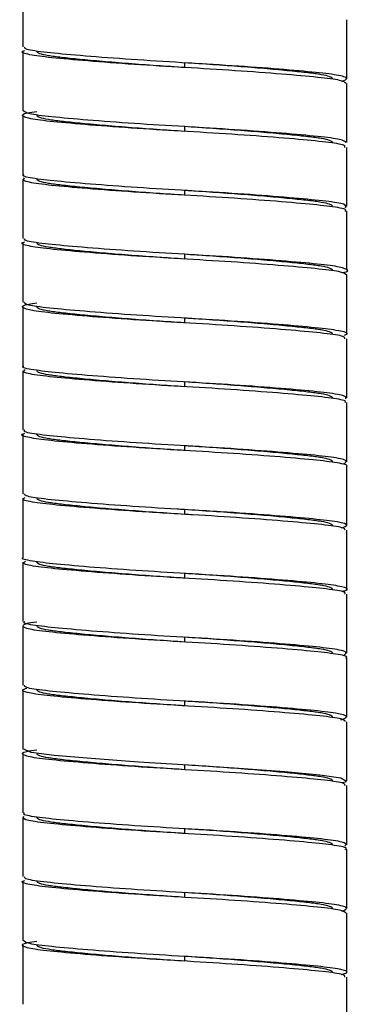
# Paper-space layout '_Frontal' of a CAD drawing. Header units: millimetres. Extents: x -187 to 179, y 0 to 1326.
# Tile 7 of 9: x -7 to 7, y 967 to 1009. Entities that reach past the tile are written whole.
import ezdxf

# ---------------------------------------------------------------- set-up
doc = ezdxf.new("R2010")
doc.units = ezdxf.units.MM

psp = doc.layouts.new('_Frontal')

# ---------------------------------------------------------------- linework, layer by layer
at = {"color": 7, "linetype": 'Continuous', "lineweight": 25}
for p, q in [((-6.85, 1009.875), (-6.85, 1007.375)), ((6.85, 1006.025), (6.85, 1008.525)), ((-6.85, 1007.175), (-6.85, 1004.675)), ((0, 1006.5), (0, 1006.7)), ((6.85, 1003.325), (6.85, 1005.825)), ((-6.85, 1004.475), (-6.85, 1001.975)), ((0, 1003.8), (0, 1004)), ((6.85, 1000.625), (6.85, 1003.125)), ((-6.85, 1001.775), (-6.85, 999.275)), ((0, 1001.1), (0, 1001.3)), ((6.85, 997.925), (6.85, 1000.425)), ((-6.85, 999.075), (-6.85, 996.575)), ((0, 998.4), (0, 998.6)), ((6.85, 995.225), (6.85, 997.725)), ((-6.85, 996.375), (-6.85, 993.875)), ((0, 995.7), (0, 995.9)), ((6.85, 992.525), (6.85, 995.025)), ((-6.85, 993.675), (-6.85, 991.175)), ((0, 993), (0, 993.2)), ((6.85, 989.825), (6.85, 992.325)), ((-6.85, 990.975), (-6.85, 988.475)), ((0, 990.3), (0, 990.5)), ((6.85, 987.125), (6.85, 989.625)), ((-6.85, 988.275), (-6.85, 985.775)), ((0, 987.6), (0, 987.8)), ((6.85, 984.425), (6.85, 986.925)), ((-6.85, 985.575), (-6.85, 983.075)), ((0, 984.9), (0, 985.1)), ((6.85, 981.725), (6.85, 984.225)), ((-6.85, 982.875), (-6.85, 980.375)), ((0, 982.2), (0, 982.4)), ((6.85, 979.025), (6.85, 981.525)), ((-6.85, 980.175), (-6.85, 977.675)), ((0, 979.5), (0, 979.7)), ((6.85, 976.325), (6.85, 978.825)), ((-6.85, 977.475), (-6.85, 974.975)), ((0, 976.8), (0, 977)), ((6.85, 973.625), (6.85, 976.125)), ((-6.85, 974.775), (-6.85, 972.275)), ((0, 974.1), (0, 974.3)), ((6.85, 970.925), (6.85, 973.425)), ((-6.85, 972.075), (-6.85, 969.575)), ((0, 971.4), (0, 971.6)), ((6.85, 968.225), (6.85, 970.725)), ((-6.85, 969.375), (-6.85, 966.875)), ((0, 968.7), (0, 968.9)), ((6.85, 965.525), (6.85, 968.025))]:
    psp.add_line(p, q, dxfattribs=at)
at = {"color": 7, "linetype": 'Continuous', "lineweight": 25, "flags": 128}
psp.add_lwpolyline([(6.676, 976.252), (6.841, 976.302), (6.593, 976.447), (5.705, 976.575), (4.231, 976.711), (2.284, 976.857), (0.161, 976.991), (-1.96, 977.121), (-3.956, 977.266), (-5.517, 977.405), (-6.494, 977.532), (-6.85, 977.675), (-6.85, 977.675)], dxfattribs=at)
at = {"color": 7, "linetype": 'Continuous', "lineweight": 25}
for points, knots in [([(6.824, 1005.825), (6.775, 1005.87), (6.676, 1005.963), (5.686, 1006.083), (4.158, 1006.222), (2.181, 1006.369), (0, 1006.5), (-2.183, 1006.631), (-4.153, 1006.778), (-5.705, 1006.917), (-6.63, 1007.04), (-6.982, 1007.15), (-6.791, 1007.208), (-6.756, 1007.218)], [0, 0, 0, 0, 0.092316, 0.188416, 0.287086, 0.387623, 0.484874, 0.582126, 0.682663, 0.781333, 0.877433, 0.97755, 1, 1, 1, 1]), ([(6.637, 1005.914), (6.753, 1005.962), (6.982, 1006.058), (6.426, 1006.201), (5.279, 1006.323), (3.584, 1006.467), (1.524, 1006.613), (-0.68, 1006.737), (-2.82, 1006.876), (-4.687, 1007.023), (-6.041, 1007.153), (-6.79, 1007.267), (-6.771, 1007.345), (-6.764, 1007.375)], [0, 0, 0, 0, 0.095906, 0.190662, 0.282247, 0.377573, 0.473155, 0.564898, 0.65926, 0.755279, 0.848044, 0.941082, 1, 1, 1, 1]), ([(0, 1006.5), (-0.391, 1006.524), (-0.791, 1006.551), (-1.591, 1006.606), (-1.99, 1006.635), (-2.761, 1006.695), (-3.133, 1006.725), (-3.828, 1006.785), (-4.15, 1006.815), (-4.729, 1006.872), (-4.985, 1006.899), (-5.315, 1006.938), (-5.415, 1006.95), (-5.601, 1006.975), (-5.687, 1006.988), (-5.92, 1007.028), (-6.043, 1007.056), (-6.208, 1007.115), (-6.25, 1007.145), (-6.25, 1007.175)], [0, 0, 0, 0, 0.125, 0.125, 0.25, 0.25, 0.375, 0.375, 0.5, 0.5, 0.625, 0.625, 0.6875, 0.6875, 0.75, 0.75, 0.875, 0.875, 1, 1, 1, 1]), ([(6.25, 1006.025), (6.25, 1006.055), (6.208, 1006.085), (6.043, 1006.144), (5.92, 1006.172), (5.687, 1006.212), (5.601, 1006.225), (5.415, 1006.25), (5.315, 1006.262), (4.985, 1006.301), (4.729, 1006.328), (4.15, 1006.385), (3.828, 1006.415), (3.133, 1006.475), (2.761, 1006.505), (1.99, 1006.565), (1.591, 1006.594), (0.791, 1006.649), (0.391, 1006.676), (0, 1006.7)], [0, 0, 0, 0, 0.125, 0.125, 0.25, 0.25, 0.3125, 0.3125, 0.375, 0.375, 0.5, 0.5, 0.625, 0.625, 0.75, 0.75, 0.875, 0.875, 1, 1, 1, 1]), ([(6.764, 1003.125), (6.771, 1003.155), (6.79, 1003.233), (6.041, 1003.347), (4.687, 1003.477), (2.82, 1003.624), (0.68, 1003.763), (-1.524, 1003.887), (-3.585, 1004.033), (-5.275, 1004.177), (-6.439, 1004.3), (-6.929, 1004.441), (-6.857, 1004.562), (-6.392, 1004.626), (-6.25, 1004.646)], [0, 0, 0, 0, 0.056524, 0.145782, 0.234779, 0.326897, 0.417425, 0.505442, 0.597141, 0.688593, 0.776458, 0.867364, 0.959374, 1, 1, 1, 1]), ([(6.824, 1003.325), (6.775, 1003.37), (6.675, 1003.463), (5.686, 1003.583), (4.158, 1003.722), (2.181, 1003.869), (0, 1004), (-2.181, 1004.131), (-4.158, 1004.278), (-5.686, 1004.417), (-6.676, 1004.537), (-6.775, 1004.63), (-6.824, 1004.675)], [0, 0, 0, 0, 0.094958, 0.194082, 0.295857, 0.399557, 0.499869, 0.60018, 0.70388, 0.805655, 0.904779, 1, 1, 1, 1]), ([(0, 1003.8), (-0.391, 1003.824), (-0.791, 1003.851), (-1.591, 1003.906), (-1.99, 1003.935), (-2.761, 1003.995), (-3.133, 1004.025), (-3.828, 1004.085), (-4.15, 1004.115), (-4.729, 1004.172), (-4.985, 1004.199), (-5.315, 1004.238), (-5.415, 1004.25), (-5.601, 1004.275), (-5.687, 1004.288), (-5.92, 1004.328), (-6.043, 1004.356), (-6.208, 1004.415), (-6.25, 1004.445), (-6.25, 1004.475)], [0, 0, 0, 0, 0.125, 0.125, 0.25, 0.25, 0.375, 0.375, 0.5, 0.5, 0.625, 0.625, 0.6875, 0.6875, 0.75, 0.75, 0.875, 0.875, 1, 1, 1, 1]), ([(6.25, 1003.325), (6.25, 1003.355), (6.208, 1003.385), (6.043, 1003.444), (5.92, 1003.472), (5.687, 1003.512), (5.601, 1003.525), (5.415, 1003.55), (5.315, 1003.562), (4.985, 1003.601), (4.729, 1003.628), (4.15, 1003.685), (3.828, 1003.715), (3.133, 1003.775), (2.761, 1003.805), (1.99, 1003.865), (1.591, 1003.894), (0.791, 1003.949), (0.391, 1003.976), (0, 1004)], [0, 0, 0, 0, 0.125, 0.125, 0.25, 0.25, 0.3125, 0.3125, 0.375, 0.375, 0.5, 0.5, 0.625, 0.625, 0.75, 0.75, 0.875, 0.875, 1, 1, 1, 1]), ([(6.796, 1000.569), (6.819, 1000.618), (6.865, 1000.715), (6.051, 1000.847), (4.684, 1000.977), (2.82, 1001.124), (0.68, 1001.263), (-1.524, 1001.387), (-3.582, 1001.533), (-5.286, 1001.677), (-6.399, 1001.799), (-6.909, 1001.905), (-6.805, 1001.964), (-6.785, 1001.975)], [0, 0, 0, 0, 0.099661, 0.196191, 0.292439, 0.392062, 0.489966, 0.585153, 0.684322, 0.783226, 0.878249, 0.976561, 1, 1, 1, 1]), ([(6.772, 1000.425), (6.795, 1000.44), (6.887, 1000.503), (6.335, 1000.61), (5.172, 1000.734), (3.433, 1000.879), (1.357, 1001.023), (-0.85, 1001.146), (-2.977, 1001.287), (-4.809, 1001.434), (-6.131, 1001.562), (-6.882, 1001.692), (-6.807, 1001.785), (-6.77, 1001.83)], [0, 0, 0, 0, 0.031143, 0.129212, 0.224404, 0.323572, 0.422606, 0.517716, 0.61599, 0.71559, 0.811518, 0.908516, 1, 1, 1, 1]), ([(0, 1001.1), (-0.391, 1001.124), (-0.791, 1001.151), (-1.591, 1001.206), (-1.99, 1001.235), (-2.761, 1001.295), (-3.133, 1001.325), (-3.828, 1001.385), (-4.15, 1001.415), (-4.729, 1001.472), (-4.985, 1001.499), (-5.315, 1001.538), (-5.415, 1001.55), (-5.601, 1001.575), (-5.687, 1001.588), (-5.92, 1001.628), (-6.043, 1001.656), (-6.208, 1001.715), (-6.25, 1001.745), (-6.25, 1001.775)], [0, 0, 0, 0, 0.125, 0.125, 0.25, 0.25, 0.375, 0.375, 0.5, 0.5, 0.625, 0.625, 0.6875, 0.6875, 0.75, 0.75, 0.875, 0.875, 1, 1, 1, 1]), ([(6.25, 1000.625), (6.25, 1000.655), (6.208, 1000.685), (6.043, 1000.744), (5.92, 1000.772), (5.687, 1000.812), (5.601, 1000.825), (5.415, 1000.85), (5.315, 1000.862), (4.985, 1000.901), (4.729, 1000.928), (4.15, 1000.985), (3.828, 1001.015), (3.133, 1001.075), (2.761, 1001.105), (1.99, 1001.165), (1.591, 1001.194), (0.791, 1001.249), (0.391, 1001.276), (0, 1001.3)], [0, 0, 0, 0, 0.125, 0.125, 0.25, 0.25, 0.3125, 0.3125, 0.375, 0.375, 0.5, 0.5, 0.625, 0.625, 0.75, 0.75, 0.875, 0.875, 1, 1, 1, 1]), ([(6.676, 997.824), (6.676, 997.824), (6.953, 997.87), (6.886, 997.971), (6.379, 998.11), (5.16, 998.234), (3.436, 998.379), (1.356, 998.523), (-0.85, 998.646), (-2.976, 998.787), (-4.812, 998.934), (-6.12, 999.062), (-6.816, 999.174), (-6.775, 999.249), (-6.76, 999.275)], [0, 0, 0, 0, 0.000126, 0.096808, 0.191949, 0.284297, 0.380503, 0.476579, 0.568848, 0.664186, 0.760812, 0.853874, 0.947975, 1, 1, 1, 1]), ([(6.85, 997.725), (6.781, 997.774), (6.644, 997.87), (5.587, 997.993), (4.019, 998.133), (2.019, 998.28), (-0.169, 998.409), (-2.344, 998.542), (-4.288, 998.689), (-5.802, 998.826), (-6.676, 998.951), (-6.99, 999.059), (-6.789, 999.115), (-6.758, 999.123)], [0, 0, 0, 0, 0.0996022, 0.1952287, 0.2938965, 0.3940297, 0.4905601, 0.5879126, 0.6881603, 0.7861561, 0.8821644, 0.9821073, 1, 1, 1, 1]), ([(0, 998.4), (-0.391, 998.424), (-0.791, 998.451), (-1.591, 998.506), (-1.99, 998.535), (-2.761, 998.595), (-3.133, 998.625), (-3.828, 998.685), (-4.15, 998.715), (-4.729, 998.772), (-4.985, 998.799), (-5.315, 998.838), (-5.415, 998.85), (-5.601, 998.875), (-5.687, 998.888), (-5.92, 998.928), (-6.043, 998.956), (-6.208, 999.015), (-6.25, 999.045), (-6.25, 999.075)], [0, 0, 0, 0, 0.125, 0.125, 0.25, 0.25, 0.375, 0.375, 0.5, 0.5, 0.625, 0.625, 0.6875, 0.6875, 0.75, 0.75, 0.875, 0.875, 1, 1, 1, 1]), ([(6.25, 997.925), (6.25, 997.955), (6.208, 997.985), (6.043, 998.044), (5.92, 998.072), (5.687, 998.112), (5.601, 998.125), (5.415, 998.15), (5.315, 998.162), (4.985, 998.201), (4.729, 998.228), (4.15, 998.285), (3.828, 998.315), (3.133, 998.375), (2.761, 998.405), (1.99, 998.465), (1.591, 998.494), (0.791, 998.549), (0.391, 998.576), (0, 998.6)], [0, 0, 0, 0, 0.125, 0.125, 0.25, 0.25, 0.3125, 0.3125, 0.375, 0.375, 0.5, 0.5, 0.625, 0.625, 0.75, 0.75, 0.875, 0.875, 1, 1, 1, 1]), ([(6.773, 995.025), (6.77, 995.059), (6.763, 995.141), (5.958, 995.256), (4.559, 995.388), (2.662, 995.536), (0.51, 995.673), (-1.69, 995.798), (-3.731, 995.944), (-5.384, 996.087), (-6.504, 996.21), (-6.937, 996.352), (-6.833, 996.47), (-6.374, 996.53), (-6.25, 996.546)], [0, 0, 0, 0, 0.063501, 0.152335, 0.241681, 0.333805, 0.423979, 0.512141, 0.603951, 0.695146, 0.782929, 0.874046, 0.9659, 1, 1, 1, 1]), ([(6.749, 995.184), (6.789, 995.198), (6.971, 995.259), (6.581, 995.37), (5.605, 995.493), (4.014, 995.633), (2.02, 995.78), (-0.17, 995.909), (-2.343, 996.042), (-4.295, 996.189), (-5.78, 996.326), (-6.706, 996.445), (-6.772, 996.534), (-6.803, 996.575)], [0, 0, 0, 0, 0.028545, 0.128653, 0.224765, 0.323934, 0.424575, 0.521596, 0.619442, 0.720199, 0.818692, 0.915188, 1, 1, 1, 1]), ([(0, 995.7), (-0.391, 995.724), (-0.791, 995.751), (-1.591, 995.806), (-1.99, 995.835), (-2.761, 995.895), (-3.133, 995.925), (-3.828, 995.985), (-4.15, 996.015), (-4.729, 996.072), (-4.985, 996.099), (-5.315, 996.138), (-5.415, 996.15), (-5.601, 996.175), (-5.687, 996.188), (-5.92, 996.228), (-6.043, 996.256), (-6.208, 996.315), (-6.25, 996.345), (-6.25, 996.375)], [0, 0, 0, 0, 0.125, 0.125, 0.25, 0.25, 0.375, 0.375, 0.5, 0.5, 0.625, 0.625, 0.6875, 0.6875, 0.75, 0.75, 0.875, 0.875, 1, 1, 1, 1]), ([(6.25, 995.225), (6.25, 995.255), (6.208, 995.285), (6.043, 995.344), (5.92, 995.372), (5.687, 995.412), (5.601, 995.425), (5.415, 995.45), (5.315, 995.462), (4.985, 995.501), (4.729, 995.528), (4.15, 995.585), (3.828, 995.615), (3.133, 995.675), (2.761, 995.705), (1.99, 995.765), (1.591, 995.794), (0.791, 995.849), (0.391, 995.876), (0, 995.9)], [0, 0, 0, 0, 0.125, 0.125, 0.25, 0.25, 0.3125, 0.3125, 0.375, 0.375, 0.5, 0.5, 0.625, 0.625, 0.75, 0.75, 0.875, 0.875, 1, 1, 1, 1]), ([(6.816, 992.48), (6.82, 992.529), (6.829, 992.626), (5.966, 992.756), (4.557, 992.888), (2.663, 993.036), (0.51, 993.173), (-1.691, 993.298), (-3.728, 993.444), (-5.397, 993.587), (-6.457, 993.709), (-6.93, 993.812), (-6.818, 993.868), (-6.802, 993.875)], [0, 0, 0, 0, 0.100372, 0.197233, 0.294653, 0.395102, 0.493424, 0.589552, 0.689658, 0.789093, 0.884809, 0.984159, 1, 1, 1, 1]), ([(6.764, 992.325), (6.786, 992.344), (6.865, 992.41), (6.268, 992.52), (5.055, 992.644), (3.283, 992.79), (1.189, 992.934), (-1.019, 993.056), (-3.131, 993.198), (-4.932, 993.345), (-6.207, 993.471), (-6.895, 993.599), (-6.795, 993.686), (-6.75, 993.726)], [0, 0, 0, 0, 0.038884, 0.136886, 0.232512, 0.332121, 0.431197, 0.526494, 0.625315, 0.725069, 0.820942, 0.918586, 1, 1, 1, 1]), ([(0, 993), (-0.391, 993.024), (-0.791, 993.051), (-1.591, 993.106), (-1.99, 993.135), (-2.761, 993.195), (-3.133, 993.225), (-3.828, 993.285), (-4.15, 993.315), (-4.729, 993.372), (-4.985, 993.399), (-5.315, 993.438), (-5.415, 993.45), (-5.601, 993.475), (-5.687, 993.488), (-5.92, 993.528), (-6.043, 993.556), (-6.208, 993.615), (-6.25, 993.645), (-6.25, 993.675)], [0, 0, 0, 0, 0.125, 0.125, 0.25, 0.25, 0.375, 0.375, 0.5, 0.5, 0.625, 0.625, 0.6875, 0.6875, 0.75, 0.75, 0.875, 0.875, 1, 1, 1, 1]), ([(6.25, 992.525), (6.25, 992.555), (6.208, 992.585), (6.043, 992.644), (5.92, 992.672), (5.687, 992.712), (5.601, 992.725), (5.415, 992.75), (5.315, 992.762), (4.985, 992.801), (4.729, 992.828), (4.15, 992.885), (3.828, 992.915), (3.133, 992.975), (2.761, 993.005), (1.99, 993.065), (1.591, 993.094), (0.791, 993.149), (0.391, 993.176), (0, 993.2)], [0, 0, 0, 0, 0.125, 0.125, 0.25, 0.25, 0.3125, 0.3125, 0.375, 0.375, 0.5, 0.5, 0.625, 0.625, 0.75, 0.75, 0.875, 0.875, 1, 1, 1, 1]), ([(6.824, 989.625), (6.832, 989.629), (6.949, 989.68), (6.512, 989.781), (5.505, 989.903), (3.871, 990.045), (1.856, 990.191), (-0.34, 990.318), (-2.505, 990.453), (-4.422, 990.601), (-5.895, 990.735), (-6.718, 990.862), (-6.995, 990.969), (-6.781, 991.023), (-6.753, 991.03)], [0, 0, 0, 0, 0.007988, 0.106866, 0.201914, 0.300369, 0.399887, 0.49559, 0.592837, 0.692583, 0.789702, 0.885509, 0.985064, 1, 1, 1, 1]), ([(6.713, 989.735), (6.792, 989.784), (6.948, 989.881), (6.287, 990.02), (5.05, 990.144), (3.284, 990.29), (1.188, 990.434), (-1.02, 990.556), (-3.13, 990.698), (-4.935, 990.845), (-6.196, 990.971), (-6.841, 991.082), (-6.78, 991.153), (-6.76, 991.175)], [0, 0, 0, 0, 0.097439, 0.192943, 0.286132, 0.383201, 0.479751, 0.572619, 0.668921, 0.766131, 0.85956, 0.954714, 1, 1, 1, 1]), ([(0, 990.3), (-0.391, 990.324), (-0.791, 990.351), (-1.591, 990.406), (-1.99, 990.435), (-2.761, 990.495), (-3.133, 990.525), (-3.828, 990.585), (-4.15, 990.615), (-4.729, 990.672), (-4.985, 990.699), (-5.315, 990.738), (-5.415, 990.75), (-5.601, 990.775), (-5.687, 990.788), (-5.92, 990.828), (-6.043, 990.856), (-6.208, 990.915), (-6.25, 990.945), (-6.25, 990.975)], [0, 0, 0, 0, 0.125, 0.125, 0.25, 0.25, 0.375, 0.375, 0.5, 0.5, 0.625, 0.625, 0.6875, 0.6875, 0.75, 0.75, 0.875, 0.875, 1, 1, 1, 1]), ([(6.25, 989.825), (6.25, 989.855), (6.208, 989.885), (6.043, 989.944), (5.92, 989.972), (5.687, 990.012), (5.601, 990.025), (5.415, 990.05), (5.315, 990.062), (4.985, 990.101), (4.729, 990.128), (4.15, 990.185), (3.828, 990.215), (3.133, 990.275), (2.761, 990.305), (1.99, 990.365), (1.591, 990.394), (0.791, 990.449), (0.391, 990.476), (0, 990.5)], [0, 0, 0, 0, 0.125, 0.125, 0.25, 0.25, 0.3125, 0.3125, 0.375, 0.375, 0.5, 0.5, 0.625, 0.625, 0.75, 0.75, 0.875, 0.875, 1, 1, 1, 1]), ([(-0.026, 987.801), (-0.125, 987.807), (-0.942, 987.856), (-2.506, 987.953), (-4.428, 988.101), (-5.871, 988.235), (-6.735, 988.352), (-6.77, 988.437), (-6.785, 988.475)], [0, 0, 0, 0, 0.0279562, 0.2306931, 0.4386377, 0.6411077, 0.8408416, 1, 1, 1, 1]), ([(-0.623, 987.639), (-1.018, 987.662), (-2.156, 987.73), (-3.87, 987.856), (-5.501, 987.997), (-6.528, 988.119), (-6.959, 988.232), (-6.789, 988.296), (-6.746, 988.312)], [0, 0, 0, 0, 0.110765, 0.318779, 0.524573, 0.723245, 0.929923, 1, 1, 1, 1]), ([(0, 987.6), (-0.391, 987.624), (-0.791, 987.651), (-1.591, 987.706), (-1.99, 987.735), (-2.761, 987.795), (-3.133, 987.825), (-3.828, 987.885), (-4.15, 987.915), (-4.729, 987.972), (-4.985, 987.999), (-5.315, 988.038), (-5.415, 988.05), (-5.601, 988.075), (-5.687, 988.088), (-5.92, 988.128), (-6.043, 988.156), (-6.208, 988.215), (-6.25, 988.245), (-6.25, 988.275)], [0, 0, 0, 0, 0.125, 0.125, 0.25, 0.25, 0.375, 0.375, 0.5, 0.5, 0.625, 0.625, 0.6875, 0.6875, 0.75, 0.75, 0.875, 0.875, 1, 1, 1, 1]), ([(6.25, 987.125), (6.25, 987.155), (6.208, 987.185), (6.043, 987.244), (5.92, 987.272), (5.687, 987.312), (5.601, 987.325), (5.415, 987.35), (5.315, 987.362), (4.985, 987.401), (4.729, 987.428), (4.15, 987.485), (3.828, 987.515), (3.133, 987.575), (2.761, 987.605), (1.99, 987.665), (1.591, 987.694), (0.791, 987.749), (0.391, 987.776), (0, 987.8)], [0, 0, 0, 0, 0.125, 0.125, 0.25, 0.25, 0.3125, 0.3125, 0.375, 0.375, 0.5, 0.5, 0.625, 0.625, 0.75, 0.75, 0.875, 0.875, 1, 1, 1, 1]), ([(6.785, 986.925), (6.77, 986.963), (6.735, 987.048), (5.871, 987.165), (4.428, 987.299), (2.506, 987.447), (0.942, 987.544), (0.125, 987.593), (0.026, 987.599)], [0, 0, 0, 0, 0.159158, 0.358892, 0.561362, 0.769307, 0.972044, 1, 1, 1, 1]), ([(6.637, 987.036), (6.737, 987.069), (6.979, 987.15), (6.542, 987.28), (5.497, 987.403), (3.871, 987.544), (2.155, 987.67), (1.018, 987.738), (0.623, 987.761)], [0, 0, 0, 0, 0.134465, 0.326833, 0.511748, 0.703293, 0.896905, 1, 1, 1, 1]), ([(6.68, 984.35), (6.737, 984.364), (6.99, 984.424), (6.727, 984.538), (5.893, 984.665), (4.422, 984.799), (2.505, 984.947), (0.34, 985.082), (-1.856, 985.209), (-3.871, 985.355), (-5.505, 985.497), (-6.512, 985.619), (-6.949, 985.72), (-6.832, 985.771), (-6.824, 985.775)], [0, 0, 0, 0, 0.0285557, 0.1267347, 0.2212169, 0.3169934, 0.4153595, 0.5112623, 0.605642, 0.7037837, 0.8008777, 0.8946113, 0.9921224, 1, 1, 1, 1]), ([(6.76, 984.225), (6.78, 984.247), (6.841, 984.318), (6.196, 984.429), (4.935, 984.555), (3.13, 984.702), (1.02, 984.844), (-1.188, 984.966), (-3.284, 985.11), (-5.052, 985.256), (-6.28, 985.38), (-6.908, 985.505), (-6.788, 985.588), (-6.737, 985.623)], [0, 0, 0, 0, 0.046577, 0.144444, 0.240536, 0.340517, 0.439564, 0.535079, 0.634381, 0.734218, 0.830063, 0.928289, 1, 1, 1, 1]), ([(0, 984.9), (-0.391, 984.924), (-0.791, 984.951), (-1.591, 985.006), (-1.99, 985.035), (-2.761, 985.095), (-3.133, 985.125), (-3.828, 985.185), (-4.15, 985.215), (-4.729, 985.272), (-4.985, 985.299), (-5.315, 985.338), (-5.415, 985.35), (-5.601, 985.375), (-5.687, 985.388), (-5.92, 985.428), (-6.043, 985.456), (-6.208, 985.515), (-6.25, 985.545), (-6.25, 985.575)], [0, 0, 0, 0, 0.125, 0.125, 0.25, 0.25, 0.375, 0.375, 0.5, 0.5, 0.625, 0.625, 0.6875, 0.6875, 0.75, 0.75, 0.875, 0.875, 1, 1, 1, 1]), ([(6.25, 984.425), (6.25, 984.455), (6.208, 984.485), (6.043, 984.544), (5.92, 984.572), (5.687, 984.612), (5.601, 984.625), (5.415, 984.65), (5.315, 984.662), (4.985, 984.701), (4.729, 984.728), (4.15, 984.785), (3.828, 984.815), (3.133, 984.875), (2.761, 984.905), (1.99, 984.965), (1.591, 984.994), (0.791, 985.049), (0.391, 985.076), (0, 985.1)], [0, 0, 0, 0, 0.125, 0.125, 0.25, 0.25, 0.3125, 0.3125, 0.375, 0.375, 0.5, 0.5, 0.625, 0.625, 0.75, 0.75, 0.875, 0.875, 1, 1, 1, 1]), ([(6.802, 981.525), (6.818, 981.532), (6.93, 981.588), (6.457, 981.691), (5.397, 981.813), (3.728, 981.956), (1.691, 982.102), (-0.51, 982.227), (-2.663, 982.364), (-4.556, 982.512), (-5.971, 982.644), (-6.81, 982.773), (-6.89, 982.92), (-6.649, 983.015), (-6.251, 983.059), (-6.25, 983.059)], [0, 0, 0, 0, 0.014414, 0.104816, 0.19191, 0.282389, 0.373477, 0.460947, 0.550413, 0.641814, 0.730459, 0.818595, 0.909927, 0.999802, 1, 1, 1, 1]), ([(6.745, 981.646), (6.805, 981.696), (6.925, 981.793), (6.212, 981.929), (4.931, 982.055), (3.131, 982.202), (1.019, 982.344), (-1.189, 982.466), (-3.283, 982.61), (-5.055, 982.756), (-6.268, 982.88), (-6.865, 982.99), (-6.786, 983.056), (-6.764, 983.075)], [0, 0, 0, 0, 0.0981929, 0.1940531, 0.2881748, 0.3861064, 0.4831223, 0.5766794, 0.6739451, 0.7717347, 0.8656148, 0.9618267, 1, 1, 1, 1]), ([(0, 982.2), (-0.391, 982.224), (-0.791, 982.251), (-1.591, 982.306), (-1.99, 982.335), (-2.761, 982.395), (-3.133, 982.425), (-3.828, 982.485), (-4.15, 982.515), (-4.729, 982.572), (-4.985, 982.599), (-5.315, 982.638), (-5.415, 982.65), (-5.601, 982.675), (-5.687, 982.688), (-5.92, 982.728), (-6.043, 982.756), (-6.208, 982.815), (-6.25, 982.845), (-6.25, 982.875)], [0, 0, 0, 0, 0.125, 0.125, 0.25, 0.25, 0.375, 0.375, 0.5, 0.5, 0.625, 0.625, 0.6875, 0.6875, 0.75, 0.75, 0.875, 0.875, 1, 1, 1, 1]), ([(6.25, 981.725), (6.25, 981.755), (6.208, 981.785), (6.043, 981.844), (5.92, 981.872), (5.687, 981.912), (5.601, 981.925), (5.415, 981.95), (5.315, 981.962), (4.985, 982.001), (4.729, 982.028), (4.15, 982.085), (3.828, 982.115), (3.133, 982.175), (2.761, 982.205), (1.99, 982.265), (1.591, 982.294), (0.791, 982.349), (0.391, 982.376), (0, 982.4)], [0, 0, 0, 0, 0.125, 0.125, 0.25, 0.25, 0.3125, 0.3125, 0.375, 0.375, 0.5, 0.5, 0.625, 0.625, 0.75, 0.75, 0.875, 0.875, 1, 1, 1, 1]), ([(6.803, 978.825), (6.772, 978.866), (6.706, 978.955), (5.78, 979.074), (4.295, 979.211), (2.343, 979.358), (0.17, 979.491), (-2.02, 979.62), (-4.015, 979.767), (-5.602, 979.907), (-6.591, 980.03), (-6.978, 980.152), (-6.749, 980.223), (-6.672, 980.247)], [0, 0, 0, 0, 0.083026, 0.17749, 0.273909, 0.372544, 0.468331, 0.563309, 0.661831, 0.758912, 0.853, 0.951, 1, 1, 1, 1]), ([(6.593, 978.903), (6.727, 978.951), (6.993, 979.047), (6.489, 979.191), (5.388, 979.313), (3.73, 979.456), (1.69, 979.602), (-0.51, 979.727), (-2.662, 979.864), (-4.559, 980.012), (-5.958, 980.144), (-6.763, 980.259), (-6.77, 980.341), (-6.773, 980.375)], [0, 0, 0, 0, 0.095096, 0.18943, 0.280313, 0.374727, 0.469778, 0.561052, 0.65441, 0.749786, 0.842287, 0.934257, 1, 1, 1, 1]), ([(0, 979.5), (-0.391, 979.524), (-0.791, 979.551), (-1.591, 979.606), (-1.99, 979.635), (-2.761, 979.695), (-3.133, 979.725), (-3.828, 979.785), (-4.15, 979.815), (-4.729, 979.872), (-4.985, 979.899), (-5.315, 979.938), (-5.415, 979.95), (-5.601, 979.975), (-5.687, 979.988), (-5.92, 980.028), (-6.043, 980.056), (-6.208, 980.115), (-6.25, 980.145), (-6.25, 980.175)], [0, 0, 0, 0, 0.125, 0.125, 0.25, 0.25, 0.375, 0.375, 0.5, 0.5, 0.625, 0.625, 0.6875, 0.6875, 0.75, 0.75, 0.875, 0.875, 1, 1, 1, 1]), ([(6.25, 979.025), (6.25, 979.055), (6.208, 979.085), (6.043, 979.144), (5.92, 979.172), (5.687, 979.212), (5.601, 979.225), (5.415, 979.25), (5.315, 979.262), (4.985, 979.301), (4.729, 979.328), (4.15, 979.385), (3.828, 979.415), (3.133, 979.475), (2.761, 979.505), (1.99, 979.565), (1.591, 979.594), (0.791, 979.649), (0.391, 979.676), (0, 979.7)], [0, 0, 0, 0, 0.125, 0.125, 0.25, 0.25, 0.3125, 0.3125, 0.375, 0.375, 0.5, 0.5, 0.625, 0.625, 0.75, 0.75, 0.875, 0.875, 1, 1, 1, 1]), ([(6.76, 976.125), (6.775, 976.151), (6.816, 976.226), (6.12, 976.338), (4.812, 976.466), (2.976, 976.613), (0.85, 976.754), (-1.356, 976.877), (-3.436, 977.021), (-5.162, 977.166), (-6.371, 977.29), (-6.916, 977.429), (-6.879, 977.555), (-6.41, 977.622), (-6.25, 977.645)], [0, 0, 0, 0, 0.0495599, 0.1392023, 0.2278554, 0.3199024, 0.4107234, 0.4986206, 0.5901449, 0.6817922, 0.7697651, 0.8603974, 0.9524985, 1, 1, 1, 1]), ([(0, 976.8), (-0.391, 976.824), (-0.791, 976.851), (-1.591, 976.906), (-1.99, 976.935), (-2.761, 976.995), (-3.133, 977.025), (-3.828, 977.085), (-4.15, 977.115), (-4.729, 977.172), (-4.985, 977.199), (-5.315, 977.238), (-5.415, 977.25), (-5.601, 977.275), (-5.687, 977.288), (-5.92, 977.328), (-6.043, 977.356), (-6.208, 977.415), (-6.25, 977.445), (-6.25, 977.475)], [0, 0, 0, 0, 0.125, 0.125, 0.25, 0.25, 0.375, 0.375, 0.5, 0.5, 0.625, 0.625, 0.6875, 0.6875, 0.75, 0.75, 0.875, 0.875, 1, 1, 1, 1]), ([(6.25, 976.325), (6.25, 976.355), (6.208, 976.385), (6.043, 976.444), (5.92, 976.472), (5.687, 976.512), (5.601, 976.525), (5.415, 976.55), (5.315, 976.562), (4.985, 976.601), (4.729, 976.628), (4.15, 976.685), (3.828, 976.715), (3.133, 976.775), (2.761, 976.805), (1.99, 976.865), (1.591, 976.894), (0.791, 976.949), (0.391, 976.976), (0, 977)], [0, 0, 0, 0, 0.125, 0.125, 0.25, 0.25, 0.3125, 0.3125, 0.375, 0.375, 0.5, 0.5, 0.625, 0.625, 0.75, 0.75, 0.875, 0.875, 1, 1, 1, 1]), ([(6.785, 973.425), (6.805, 973.436), (6.909, 973.495), (6.399, 973.601), (5.286, 973.723), (3.582, 973.867), (1.524, 974.013), (-0.68, 974.137), (-2.82, 974.276), (-4.685, 974.423), (-6.051, 974.553), (-6.863, 974.684), (-6.818, 974.781), (-6.795, 974.83)], [0, 0, 0, 0, 0.0234651, 0.1218875, 0.217017, 0.3160318, 0.4153128, 0.5106065, 0.6086202, 0.7083551, 0.8047106, 0.9013489, 1, 1, 1, 1]), ([(6.773, 973.558), (6.814, 973.607), (6.897, 973.704), (6.133, 973.838), (4.809, 973.966), (2.977, 974.113), (0.85, 974.254), (-1.357, 974.377), (-3.433, 974.521), (-5.172, 974.666), (-6.335, 974.79), (-6.887, 974.897), (-6.795, 974.96), (-6.772, 974.975)], [0, 0, 0, 0, 0.098934, 0.195137, 0.290278, 0.389062, 0.486529, 0.580859, 0.679082, 0.777436, 0.871848, 0.969113, 1, 1, 1, 1]), ([(0, 974.1), (-0.391, 974.124), (-0.791, 974.151), (-1.591, 974.206), (-1.99, 974.235), (-2.761, 974.295), (-3.133, 974.325), (-3.828, 974.385), (-4.15, 974.415), (-4.729, 974.472), (-4.985, 974.499), (-5.315, 974.538), (-5.415, 974.55), (-5.601, 974.575), (-5.687, 974.588), (-5.92, 974.628), (-6.043, 974.656), (-6.208, 974.715), (-6.25, 974.745), (-6.25, 974.775)], [0, 0, 0, 0, 0.125, 0.125, 0.25, 0.25, 0.375, 0.375, 0.5, 0.5, 0.625, 0.625, 0.6875, 0.6875, 0.75, 0.75, 0.875, 0.875, 1, 1, 1, 1]), ([(6.25, 973.625), (6.25, 973.655), (6.208, 973.685), (6.043, 973.744), (5.92, 973.772), (5.687, 973.812), (5.601, 973.825), (5.415, 973.85), (5.315, 973.862), (4.985, 973.901), (4.729, 973.928), (4.15, 973.985), (3.828, 974.015), (3.133, 974.075), (2.761, 974.105), (1.99, 974.165), (1.591, 974.194), (0.791, 974.249), (0.391, 974.276), (0, 974.3)], [0, 0, 0, 0, 0.125, 0.125, 0.25, 0.25, 0.3125, 0.3125, 0.375, 0.375, 0.5, 0.5, 0.625, 0.625, 0.75, 0.75, 0.875, 0.875, 1, 1, 1, 1]), ([(6.824, 970.725), (6.775, 970.77), (6.676, 970.863), (5.686, 970.983), (4.158, 971.122), (2.181, 971.269), (0, 971.4), (-2.183, 971.531), (-4.153, 971.678), (-5.705, 971.817), (-6.63, 971.94), (-6.982, 972.05), (-6.791, 972.108), (-6.756, 972.118)], [0, 0, 0, 0, 0.092316, 0.188416, 0.287086, 0.387623, 0.484874, 0.582126, 0.682663, 0.781333, 0.877433, 0.97755, 1, 1, 1, 1]), ([(6.637, 970.814), (6.753, 970.862), (6.982, 970.958), (6.426, 971.101), (5.279, 971.223), (3.584, 971.367), (1.524, 971.513), (-0.68, 971.637), (-2.82, 971.776), (-4.687, 971.923), (-6.041, 972.053), (-6.79, 972.167), (-6.771, 972.245), (-6.764, 972.275)], [0, 0, 0, 0, 0.095906, 0.190662, 0.282247, 0.377573, 0.473155, 0.564898, 0.65926, 0.755279, 0.848044, 0.941082, 1, 1, 1, 1]), ([(0, 971.4), (-0.391, 971.424), (-0.791, 971.451), (-1.591, 971.506), (-1.99, 971.535), (-2.761, 971.595), (-3.133, 971.625), (-3.828, 971.685), (-4.15, 971.715), (-4.729, 971.772), (-4.985, 971.799), (-5.315, 971.838), (-5.415, 971.85), (-5.601, 971.875), (-5.687, 971.888), (-5.92, 971.928), (-6.043, 971.956), (-6.208, 972.015), (-6.25, 972.045), (-6.25, 972.075)], [0, 0, 0, 0, 0.125, 0.125, 0.25, 0.25, 0.375, 0.375, 0.5, 0.5, 0.625, 0.625, 0.6875, 0.6875, 0.75, 0.75, 0.875, 0.875, 1, 1, 1, 1]), ([(6.25, 970.925), (6.25, 970.955), (6.208, 970.985), (6.043, 971.044), (5.92, 971.072), (5.687, 971.112), (5.601, 971.125), (5.415, 971.15), (5.315, 971.162), (4.985, 971.201), (4.729, 971.228), (4.15, 971.285), (3.828, 971.315), (3.133, 971.375), (2.761, 971.405), (1.99, 971.465), (1.591, 971.494), (0.791, 971.549), (0.391, 971.576), (0, 971.6)], [0, 0, 0, 0, 0.125, 0.125, 0.25, 0.25, 0.3125, 0.3125, 0.375, 0.375, 0.5, 0.5, 0.625, 0.625, 0.75, 0.75, 0.875, 0.875, 1, 1, 1, 1]), ([(6.764, 968.025), (6.771, 968.055), (6.79, 968.133), (6.041, 968.247), (4.687, 968.377), (2.82, 968.524), (0.68, 968.663), (-1.524, 968.787), (-3.585, 968.933), (-5.275, 969.077), (-6.439, 969.2), (-6.929, 969.341), (-6.857, 969.462), (-6.392, 969.526), (-6.25, 969.546)], [0, 0, 0, 0, 0.056524, 0.145782, 0.234779, 0.326897, 0.417425, 0.505442, 0.597141, 0.688593, 0.776458, 0.867364, 0.959374, 1, 1, 1, 1]), ([(6.613, 968.132), (6.713, 968.159), (6.987, 968.233), (6.646, 968.36), (5.701, 968.483), (4.154, 968.622), (2.183, 968.769), (0, 968.9), (-2.181, 969.031), (-4.158, 969.178), (-5.686, 969.317), (-6.676, 969.437), (-6.775, 969.53), (-6.824, 969.575)], [0, 0, 0, 0, 0.055317, 0.152068, 0.244937, 0.34029, 0.437446, 0.531428, 0.625409, 0.722566, 0.817919, 0.910788, 1, 1, 1, 1]), ([(0, 968.7), (-0.391, 968.724), (-0.791, 968.751), (-1.591, 968.806), (-1.99, 968.835), (-2.761, 968.895), (-3.133, 968.925), (-3.828, 968.985), (-4.15, 969.015), (-4.729, 969.072), (-4.985, 969.099), (-5.315, 969.138), (-5.415, 969.15), (-5.601, 969.175), (-5.687, 969.188), (-5.92, 969.228), (-6.043, 969.256), (-6.208, 969.315), (-6.25, 969.345), (-6.25, 969.375)], [0, 0, 0, 0, 0.125, 0.125, 0.25, 0.25, 0.375, 0.375, 0.5, 0.5, 0.625, 0.625, 0.6875, 0.6875, 0.75, 0.75, 0.875, 0.875, 1, 1, 1, 1]), ([(6.25, 968.225), (6.25, 968.255), (6.208, 968.285), (6.043, 968.344), (5.92, 968.372), (5.687, 968.412), (5.601, 968.425), (5.415, 968.45), (5.315, 968.462), (4.985, 968.501), (4.729, 968.528), (4.15, 968.585), (3.828, 968.615), (3.133, 968.675), (2.761, 968.705), (1.99, 968.765), (1.591, 968.794), (0.791, 968.849), (0.391, 968.876), (0, 968.9)], [0, 0, 0, 0, 0.125, 0.125, 0.25, 0.25, 0.3125, 0.3125, 0.375, 0.375, 0.5, 0.5, 0.625, 0.625, 0.75, 0.75, 0.875, 0.875, 1, 1, 1, 1])]:
    psp.add_open_spline(points, degree=3, knots=knots, dxfattribs=at)

doc.saveas('drawing.dxf')
